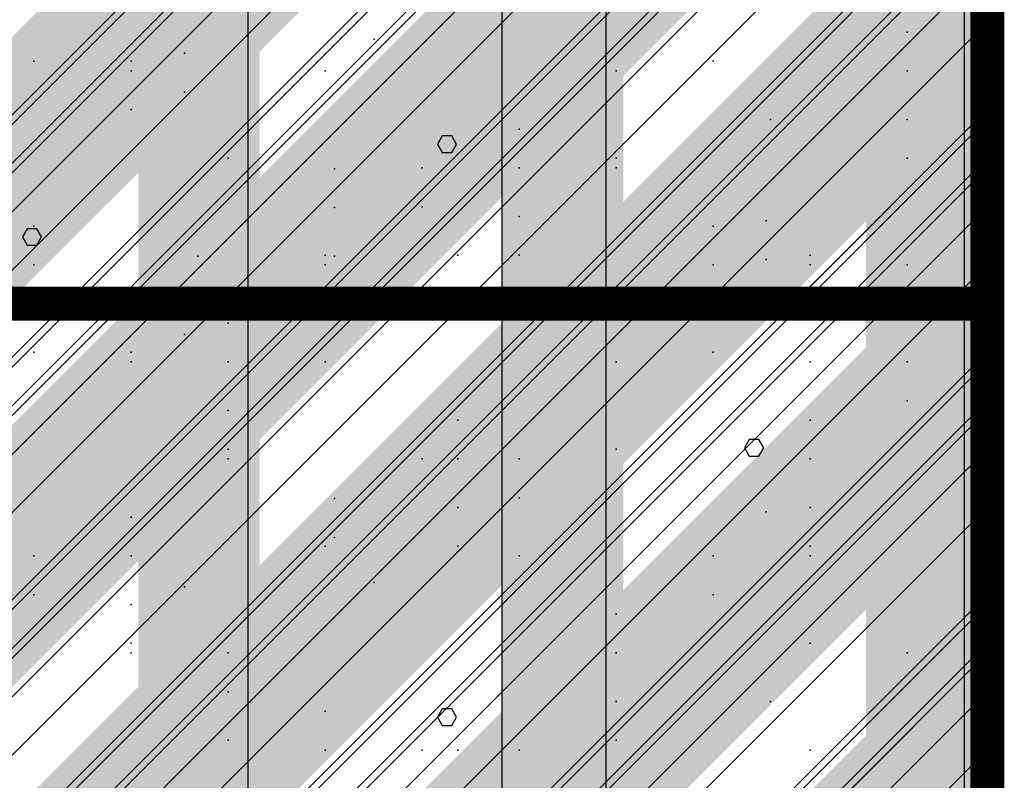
# Model space of a CAD drawing. Extents: x -2 to 113, y -136 to 16.
# Tile 233 of 256: x 51.26 to 54.25, y -55.58 to -53.28. Entities that reach past the tile are written whole.
import ezdxf

# ---------------------------------------------------------------- set-up
doc = ezdxf.new("R2010")
doc.units = 0
doc.header["$MEASUREMENT"] = 0
doc.linetypes.add('SOLID', pattern=[0])
doc.layers.get('0').update_dxf_attribs({"linetype": 'SOLID'})
for name, color, linetype in [('1', 7, 'SOLID'), ('10', 7, 'SOLID'), ('11', 7, 'SOLID'), ('12', 7, 'SOLID'), ('13', 7, 'SOLID'), ('14', 7, 'SOLID'), ('15', 7, 'SOLID'), ('16', 7, 'SOLID'), ('17', 7, 'SOLID'), ('18', 7, 'SOLID'), ('19', 7, 'SOLID'), ('2', 7, 'SOLID'), ('20', 7, 'SOLID'), ('21', 7, 'SOLID'), ('22', 7, 'SOLID'), ('23', 7, 'SOLID'), ('24', 7, 'SOLID'), ('25', 7, 'SOLID'), ('26', 7, 'SOLID'), ('27', 7, 'SOLID'), ('28', 7, 'SOLID'), ('29', 7, 'SOLID'), ('3', 7, 'SOLID'), ('30', 7, 'SOLID'), ('31', 7, 'SOLID'), ('32', 7, 'SOLID'), ('33', 7, 'SOLID'), ('34', 7, 'SOLID'), ('35', 7, 'SOLID'), ('36', 7, 'SOLID'), ('37', 7, 'SOLID'), ('38', 7, 'SOLID'), ('39', 7, 'SOLID'), ('4', 7, 'SOLID'), ('40', 7, 'SOLID'), ('41', 7, 'SOLID'), ('42', 7, 'SOLID'), ('43', 7, 'SOLID'), ('44', 7, 'SOLID'), ('45', 7, 'SOLID'), ('46', 7, 'SOLID'), ('47', 7, 'SOLID'), ('48', 7, 'SOLID'), ('49', 7, 'SOLID'), ('5', 7, 'SOLID'), ('50', 7, 'SOLID'), ('51', 7, 'SOLID'), ('52', 7, 'SOLID'), ('53', 7, 'SOLID'), ('54', 7, 'SOLID'), ('55', 7, 'SOLID'), ('56', 7, 'SOLID'), ('57', 7, 'SOLID'), ('58', 7, 'SOLID'), ('59', 7, 'SOLID'), ('6', 7, 'SOLID'), ('60', 7, 'SOLID'), ('61', 7, 'SOLID'), ('62', 7, 'SOLID'), ('63', 7, 'SOLID'), ('64', 7, 'SOLID'), ('65', 7, 'SOLID'), ('66', 7, 'SOLID'), ('67', 7, 'SOLID'), ('68', 7, 'SOLID'), ('7', 7, 'SOLID'), ('8', 7, 'SOLID'), ('9', 7, 'SOLID')]:
    doc.layers.add(name, color=color, linetype=linetype)

msp = doc.modelspace()

# ---------------------------------------------------------------- linework, layer by layer
at = {"color": 7, "linetype": 'SOLID', "const_width": 0.1029}
msp.add_lwpolyline([(54.1942, -13.1385), (54.1942, -125.6385)], dxfattribs=at)
at = {"color": 7}
for points in [[(51.6207, -75.6385), (51.9884, -75.6385), (51.6207, -40.6385), (51.9884, -40.6385)], [(52.7237, -75.6385), (53.0913, -75.6385), (52.7237, -40.6385), (53.0913, -40.6385)], [(53.8266, -75.6385), (54.1942, -75.6385), (53.8266, -40.6385), (54.1942, -40.6385)]]:
    msp.add_solid(points, dxfattribs=at)
at = {"layer": '1', "color": 7, "linetype": 'SOLID', "const_width": 0.1029}
msp.add_lwpolyline([(54.1942, -13.1385), (54.1942, -125.6385)], dxfattribs=at)
at = {"layer": '1', "color": 7}
for points in [[(51.6207, -70.6385), (51.9884, -70.6385), (51.6207, -50.6385), (51.9884, -50.6385)], [(52.7237, -70.6385), (53.0913, -70.6385), (52.7237, -50.6385), (53.0913, -50.6385)], [(53.8266, -70.6385), (54.1942, -70.6385), (53.8266, -50.6385), (54.1942, -50.6385)]]:
    msp.add_solid(points, dxfattribs=at)
at = {"layer": '10', "color": 7, "linetype": 'SOLID', "const_width": 0.1029}
msp.add_lwpolyline([(54.1942, -13.1385), (54.1942, -125.6385)], dxfattribs=at)
at = {"layer": '10', "color": 7, "linetype": 'SOLID'}
for points in [[(49.7825, -55.0503), (54.1942, -50.6385)], [(50.6648, -55.6385), (54.1942, -52.1091)], [(52.1354, -55.6385), (54.1942, -53.5797)], [(53.606, -55.6385), (54.1942, -55.0503)]]:
    msp.add_lwpolyline(points, dxfattribs=at)
at = {"layer": '10', "color": 7}
for p in [(53.9516, -53.4326), (52.7751, -53.7267), (52.2151, -53.8471), (51.3045, -54.0209), (53.3634, -54.0209), (51.8928, -54.315), (52.5891, -54.6091), (53.6575, -54.6091), (51.5987, -54.9032), (53.0692, -55.1973), (52.1869, -55.4915)]:
    msp.add_point(p, dxfattribs=at)
at = {"layer": '11', "color": 7, "linetype": 'SOLID', "const_width": 0.1029}
msp.add_lwpolyline([(54.1942, -13.1385), (54.1942, -125.6385)], dxfattribs=at)
at = {"layer": '12', "color": 7, "linetype": 'SOLID', "const_width": 0.1029}
for points in [[(54.1942, -13.1385), (54.1942, -125.6385)], [(49.7825, -54.1385), (54.1942, -54.1385)]]:
    msp.add_lwpolyline(points, dxfattribs=at)
at = {"layer": '12', "color": 7, "linetype": 'SOLID'}
for points in [[(50.6648, -54.1385), (54.1942, -50.6091)], [(52.1354, -54.1385), (54.1942, -52.0797)], [(53.606, -54.1385), (54.1942, -53.5503)]]:
    msp.add_lwpolyline(points, dxfattribs=at)
at = {"layer": '12', "color": 7}
for p in [(51.5987, -53.4032), (53.0692, -53.6973), (52.1869, -53.9915)]:
    msp.add_point(p, dxfattribs=at)
for points in [[(50.9589, -55.0797), (52.1354, -54.3738), (50.9589, -55.0797), (51.9001, -54.1385)], [(52.1354, -54.3738), (52.1354, -54.1385), (52.1354, -54.3738), (51.9001, -54.1385)], [(52.1354, -55.0797), (53.3119, -54.3738), (52.1354, -55.0797), (53.0766, -54.1385)], [(52.1354, -54.1385), (52.3707, -54.1385), (52.1354, -54.1385), (52.1354, -54.3738)], [(53.3119, -54.3738), (53.3119, -54.1385), (53.3119, -54.3738), (53.0766, -54.1385)], [(53.3119, -54.1385), (53.5472, -54.1385), (53.3119, -54.1385), (53.3119, -54.3738)], [(53.3119, -55.0797), (54.1942, -54.6679), (53.3119, -55.0797), (54.1942, -54.1972)], [(50.9589, -55.0797), (51.1942, -55.315), (50.9589, -55.0797), (52.1354, -54.3738)], [(52.1354, -55.0797), (52.3707, -55.315), (52.1354, -55.0797), (53.3119, -54.3738)], [(53.3119, -55.0797), (53.5472, -55.315), (53.3119, -55.0797), (54.1942, -54.6679)], [(52.1354, -55.0797), (52.1354, -55.315), (52.1354, -55.0797), (51.9001, -55.315)], [(52.1354, -55.0797), (52.1354, -55.315), (52.1354, -55.0797), (52.3707, -55.315)], [(53.3119, -55.0797), (53.3119, -55.315), (53.3119, -55.0797), (53.0766, -55.315)], [(53.3119, -55.0797), (53.3119, -55.315), (53.3119, -55.0797), (53.5472, -55.315)], [(50.9589, -56.2562), (52.1354, -55.5503), (50.9589, -56.2562), (51.9001, -55.315)], [(52.1354, -55.5503), (52.1354, -55.315), (52.1354, -55.5503), (51.9001, -55.315)], [(52.1354, -56.2562), (53.3119, -55.5503), (52.1354, -56.2562), (53.0766, -55.315)], [(52.1354, -55.315), (52.3707, -55.315), (52.1354, -55.315), (52.1354, -55.5503)], [(53.3119, -55.5503), (53.3119, -55.315), (53.3119, -55.5503), (53.0766, -55.315)], [(53.3119, -55.315), (53.5472, -55.315), (53.3119, -55.315), (53.3119, -55.5503)], [(53.3119, -56.2562), (54.1942, -55.8444), (53.3119, -56.2562), (54.1942, -55.3738)], [(50.9589, -56.2562), (51.1942, -56.4915), (50.9589, -56.2562), (52.1354, -55.5503)], [(52.1354, -56.2562), (52.3707, -56.4915), (52.1354, -56.2562), (53.3119, -55.5503)]]:
    msp.add_solid(points, dxfattribs=at)
at = {"layer": '13', "color": 7, "linetype": 'SOLID', "const_width": 0.1029}
msp.add_lwpolyline([(54.1942, -13.1385), (54.1942, -125.6385)], dxfattribs=at)
at = {"layer": '14', "color": 7, "linetype": 'SOLID', "const_width": 0.1029}
msp.add_lwpolyline([(54.1942, -13.1385), (54.1942, -125.6385)], dxfattribs=at)
at = {"layer": '14', "color": 7}
for points in [[(50.9589, -53.6091), (52.1354, -52.9032), (50.9589, -53.6091), (51.9001, -52.6679)], [(52.1354, -53.6091), (53.3119, -52.9032), (52.1354, -53.6091), (53.0766, -52.6679)], [(53.3119, -53.6091), (54.1942, -53.1973), (53.3119, -53.6091), (54.1942, -52.7267)], [(50.9589, -53.6091), (51.1942, -53.8444), (50.9589, -53.6091), (52.1354, -52.9032)], [(52.1354, -53.6091), (52.3707, -53.8444), (52.1354, -53.6091), (53.3119, -52.9032)], [(53.3119, -53.6091), (53.5472, -53.8444), (53.3119, -53.6091), (54.1942, -53.1973)], [(52.1354, -53.6091), (52.1354, -53.8444), (52.1354, -53.6091), (51.9001, -53.8444)], [(52.1354, -53.6091), (52.1354, -53.8444), (52.1354, -53.6091), (52.3707, -53.8444)], [(53.3119, -53.6091), (53.3119, -53.8444), (53.3119, -53.6091), (53.0766, -53.8444)], [(53.3119, -53.6091), (53.3119, -53.8444), (53.3119, -53.6091), (53.5472, -53.8444)], [(50.9589, -54.7856), (52.1354, -54.0797), (50.9589, -54.7856), (51.9001, -53.8444)], [(52.1354, -54.0797), (52.1354, -53.8444), (52.1354, -54.0797), (51.9001, -53.8444)], [(52.1354, -54.7856), (53.3119, -54.0797), (52.1354, -54.7856), (53.0766, -53.8444)], [(52.1354, -53.8444), (52.3707, -53.8444), (52.1354, -53.8444), (52.1354, -54.0797)], [(53.3119, -54.0797), (53.3119, -53.8444), (53.3119, -54.0797), (53.0766, -53.8444)], [(53.3119, -53.8444), (53.5472, -53.8444), (53.3119, -53.8444), (53.3119, -54.0797)], [(53.3119, -54.7856), (54.1942, -54.3738), (53.3119, -54.7856), (54.1942, -53.9032)], [(50.9589, -54.7856), (51.1942, -55.0209), (50.9589, -54.7856), (52.1354, -54.0797)], [(52.1354, -54.7856), (52.3707, -55.0209), (52.1354, -54.7856), (53.3119, -54.0797)], [(53.3119, -54.7856), (53.5472, -55.0209), (53.3119, -54.7856), (54.1942, -54.3738)], [(52.1354, -54.7856), (52.1354, -55.0209), (52.1354, -54.7856), (51.9001, -55.0209)], [(52.1354, -54.7856), (52.1354, -55.0209), (52.1354, -54.7856), (52.3707, -55.0209)], [(53.3119, -54.7856), (53.3119, -55.0209), (53.3119, -54.7856), (53.0766, -55.0209)], [(53.3119, -54.7856), (53.3119, -55.0209), (53.3119, -54.7856), (53.5472, -55.0209)], [(50.9589, -55.962), (52.1354, -55.2562), (50.9589, -55.962), (51.9001, -55.0209)], [(52.1354, -55.2562), (52.1354, -55.0209), (52.1354, -55.2562), (51.9001, -55.0209)], [(52.1354, -55.962), (53.3119, -55.2562), (52.1354, -55.962), (53.0766, -55.0209)], [(52.1354, -55.0209), (52.3707, -55.0209), (52.1354, -55.0209), (52.1354, -55.2562)], [(53.3119, -55.2562), (53.3119, -55.0209), (53.3119, -55.2562), (53.0766, -55.0209)], [(53.3119, -55.0209), (53.5472, -55.0209), (53.3119, -55.0209), (53.3119, -55.2562)], [(53.3119, -55.962), (54.1942, -55.5503), (53.3119, -55.962), (54.1942, -55.0797)], [(50.9589, -55.962), (51.1942, -56.1973), (50.9589, -55.962), (52.1354, -55.2562)], [(52.1354, -55.962), (52.3707, -56.1973), (52.1354, -55.962), (53.3119, -55.2562)], [(53.3119, -55.962), (53.5472, -56.1973), (53.3119, -55.962), (54.1942, -55.5503)]]:
    msp.add_solid(points, dxfattribs=at)
at = {"layer": '15', "color": 7, "linetype": 'SOLID', "const_width": 0.1029}
msp.add_lwpolyline([(54.1942, -13.1385), (54.1942, -125.6385)], dxfattribs=at)
at = {"layer": '16', "color": 7, "linetype": 'SOLID', "const_width": 0.1029}
msp.add_lwpolyline([(54.1942, -13.1385), (54.1942, -125.6385)], dxfattribs=at)
at = {"layer": '16', "color": 7, "linetype": 'SOLID'}
for points in [[(49.7825, -56.0503), (54.1942, -51.6385)], [(49.7825, -57.5209), (54.1942, -53.1091)], [(49.7825, -58.9915), (54.1942, -54.5797)]]:
    msp.add_lwpolyline(points, dxfattribs=at)
at = {"layer": '16', "color": 7}
for p in [(52.3354, -53.3364), (51.5987, -53.5503), (52.481, -53.8444), (53.5236, -54.0048), (51.761, -54.2321), (53.9516, -54.4326), (52.7751, -54.7267), (52.2151, -54.8471), (51.3045, -55.0209), (53.3634, -55.0209), (51.8928, -55.315)]:
    msp.add_point(p, dxfattribs=at)
at = {"layer": '17', "color": 7, "linetype": 'SOLID', "const_width": 0.1029}
msp.add_lwpolyline([(54.1942, -13.1385), (54.1942, -125.6385)], dxfattribs=at)
at = {"layer": '18', "color": 7, "linetype": 'SOLID', "const_width": 0.1029}
msp.add_lwpolyline([(54.1942, -13.1385), (54.1942, -125.6385)], dxfattribs=at)
at = {"layer": '18', "color": 7, "linetype": 'SOLID'}
for points in [[(52.7237, -55.6385), (52.7237, -45.6385)], [(49.7825, -55.1973), (54.1942, -50.7856)], [(50.0766, -55.6385), (54.1942, -51.5209)], [(50.8119, -55.6385), (54.1942, -52.2562)], [(51.5472, -55.6385), (54.1942, -52.9915)], [(52.2825, -55.6385), (54.1942, -53.7267)], [(53.0178, -55.6385), (54.1942, -54.462)], [(53.7531, -55.6385), (54.1942, -55.1973)]]:
    msp.add_lwpolyline(points, dxfattribs=at)
at = {"layer": '19', "color": 7, "linetype": 'SOLID', "const_width": 0.1029}
msp.add_lwpolyline([(54.1942, -13.1385), (54.1942, -125.6385)], dxfattribs=at)
at = {"layer": '2', "color": 7, "linetype": 'SOLID', "const_width": 0.1029}
msp.add_lwpolyline([(54.1942, -13.1385), (54.1942, -125.6385)], dxfattribs=at)
at = {"layer": '2', "color": 7, "linetype": 'SOLID'}
msp.add_lwpolyline([(52.7237, -64.1385), (52.7237, -39.1385)], dxfattribs=at)
at = {"layer": '2', "color": 7}
for p in [(51.761, -53.4968), (53.9516, -53.6973), (52.7751, -53.9915), (52.2151, -54.1118), (51.3045, -54.2856), (53.3634, -54.2856), (51.8928, -54.5797), (52.5891, -54.8738), (53.6575, -54.8738), (51.5987, -55.1679), (53.0692, -55.462)]:
    msp.add_point(p, dxfattribs=at)
at = {"layer": '20', "color": 7, "linetype": 'SOLID', "const_width": 0.1029}
msp.add_lwpolyline([(54.1942, -13.1385), (54.1942, -125.6385)], dxfattribs=at)
at = {"layer": '20', "color": 7, "linetype": 'SOLID'}
for points in [[(52.7237, -64.1385), (52.7237, -44.1385)], [(49.7825, -55.1679), (54.1942, -50.7562)], [(49.7825, -55.9032), (54.1942, -51.4915)], [(49.7825, -56.6385), (54.1942, -52.2267)], [(49.7825, -57.3738), (54.1942, -52.962)], [(49.7825, -58.1091), (54.1942, -53.6973)], [(49.7825, -58.8444), (54.1942, -54.4326)], [(49.7825, -59.5797), (54.1942, -55.1679)]]:
    msp.add_lwpolyline(points, dxfattribs=at)
at = {"layer": '21', "color": 7, "linetype": 'SOLID', "const_width": 0.1029}
msp.add_lwpolyline([(54.1942, -13.1385), (54.1942, -125.6385)], dxfattribs=at)
at = {"layer": '22', "color": 7, "linetype": 'SOLID', "const_width": 0.1029}
msp.add_lwpolyline([(54.1942, -13.1385), (54.1942, -125.6385)], dxfattribs=at)
at = {"layer": '22', "color": 7, "linetype": 'SOLID'}
for points in [[(51.9536, -125.6385), (51.9536, -45.6385)], [(53.0392, -125.6385), (53.0392, -45.6385)], [(54.1248, -125.6385), (54.1248, -45.6385)], [(52.5853, -53.6555), (52.5708, -53.6301), (52.5419, -53.6301), (52.5274, -53.6555), (52.5419, -53.6804), (52.5708, -53.6804), (52.5853, -53.6555)], [(51.3272, -53.9363), (51.3127, -53.9114), (51.2838, -53.9114), (51.2693, -53.9363), (51.2838, -53.9612), (51.3127, -53.9612), (51.3272, -53.9363)], [(53.5163, -54.5755), (53.5018, -54.5506), (53.4728, -54.5506), (53.4584, -54.5755), (53.4728, -54.601), (53.5018, -54.601), (53.5163, -54.5755)], [(52.5853, -55.3924), (52.5708, -55.367), (52.5419, -55.367), (52.5274, -55.3924), (52.5419, -55.4173), (52.5708, -55.4173), (52.5853, -55.3924)]]:
    msp.add_lwpolyline(points, dxfattribs=at)
at = {"layer": '23', "color": 7, "linetype": 'SOLID', "const_width": 0.1029}
msp.add_lwpolyline([(54.1942, -13.1385), (54.1942, -125.6385)], dxfattribs=at)
at = {"layer": '24', "color": 7, "linetype": 'SOLID', "const_width": 0.1029}
msp.add_lwpolyline([(54.1942, -13.1385), (54.1942, -125.6385)], dxfattribs=at)
at = {"layer": '24', "color": 7}
for points in [[(51.6207, -60.6385), (51.9884, -60.6385), (51.6207, -30.6385), (51.9884, -30.6385)], [(52.7237, -60.6385), (53.0913, -60.6385), (52.7237, -30.6385), (53.0913, -30.6385)], [(53.8266, -60.6385), (54.1942, -60.6385), (53.8266, -30.6385), (54.1942, -30.6385)]]:
    msp.add_solid(points, dxfattribs=at)
at = {"layer": '25', "color": 7, "linetype": 'SOLID', "const_width": 0.1029}
msp.add_lwpolyline([(54.1942, -13.1385), (54.1942, -125.6385)], dxfattribs=at)
at = {"layer": '26', "color": 7, "linetype": 'SOLID', "const_width": 0.1029}
msp.add_lwpolyline([(54.1942, -13.1385), (54.1942, -125.6385)], dxfattribs=at)
at = {"layer": '26', "color": 7}
for points in [[(51.6207, -60.6385), (51.9884, -60.6385), (51.6207, -33.1385), (51.9884, -33.1385)], [(52.7237, -60.6385), (53.0913, -60.6385), (52.7237, -33.1385), (53.0913, -33.1385)], [(53.8266, -60.6385), (54.1942, -60.6385), (53.8266, -33.1385), (54.1942, -33.1385)]]:
    msp.add_solid(points, dxfattribs=at)
at = {"layer": '27', "color": 7, "linetype": 'SOLID', "const_width": 0.1029}
msp.add_lwpolyline([(54.1942, -13.1385), (54.1942, -125.6385)], dxfattribs=at)
at = {"layer": '27', "color": 7, "linetype": 'SOLID'}
msp.add_lwpolyline([(52.7237, -55.6385), (52.7237, -33.1385)], dxfattribs=at)
at = {"layer": '27', "color": 7}
for p in [(51.761, -53.3792), (53.9516, -53.5797), (52.7751, -53.8738), (52.2151, -53.9941), (51.3045, -54.1679), (53.3634, -54.1679), (51.8928, -54.462), (52.5891, -54.7562), (53.6575, -54.7562), (51.5987, -55.0503), (53.0692, -55.3444)]:
    msp.add_point(p, dxfattribs=at)
at = {"layer": '28', "color": 7, "linetype": 'SOLID', "const_width": 0.1029}
msp.add_lwpolyline([(54.1942, -13.1385), (54.1942, -125.6385)], dxfattribs=at)
at = {"layer": '29', "color": 7, "linetype": 'SOLID', "const_width": 0.1029}
msp.add_lwpolyline([(54.1942, -13.1385), (54.1942, -125.6385)], dxfattribs=at)
at = {"layer": '29', "color": 7, "linetype": 'SOLID'}
for points in [[(52.7237, -60.1385), (52.7237, -35.6385)], [(49.7825, -55.4915), (54.1942, -51.0797)], [(49.7825, -56.2267), (54.1942, -51.815)], [(49.7825, -56.962), (54.1942, -52.5503)], [(49.7825, -57.6973), (54.1942, -53.2856)], [(49.7825, -58.4326), (54.1942, -54.0209)], [(49.7825, -59.1679), (54.1942, -54.7562)], [(49.7825, -59.9032), (54.1942, -55.4915)]]:
    msp.add_lwpolyline(points, dxfattribs=at)
at = {"layer": '3', "color": 7, "linetype": 'SOLID', "const_width": 0.1029}
msp.add_lwpolyline([(54.1942, -13.1385), (54.1942, -125.6385)], dxfattribs=at)
at = {"layer": '30', "color": 7, "linetype": 'SOLID', "const_width": 0.1029}
msp.add_lwpolyline([(54.1942, -13.1385), (54.1942, -125.6385)], dxfattribs=at)
at = {"layer": '30', "color": 7, "linetype": 'SOLID'}
for points in [[(50.3707, -55.6385), (54.1942, -51.815)], [(51.8413, -55.6385), (54.1942, -53.2856)], [(53.3119, -55.6385), (54.1942, -54.7562)]]:
    msp.add_lwpolyline(points, dxfattribs=at)
at = {"layer": '30', "color": 7}
for p in [(51.5987, -53.4326), (53.537, -53.5797), (52.481, -53.7267), (51.8011, -53.9941), (53.9516, -54.0209), (52.1869, -54.315), (53.0692, -54.315), (53.6575, -54.9032), (52.3354, -54.9834), (51.5987, -55.1973), (52.481, -55.4915)]:
    msp.add_point(p, dxfattribs=at)
at = {"layer": '31', "color": 7, "linetype": 'SOLID', "const_width": 0.1029}
msp.add_lwpolyline([(54.1942, -13.1385), (54.1942, -125.6385)], dxfattribs=at)
at = {"layer": '31', "color": 7, "linetype": 'SOLID'}
for points in [[(49.7825, -55.0503), (54.1942, -50.6385)], [(49.7825, -56.5209), (54.1942, -52.1091)], [(49.7825, -57.9915), (54.1942, -53.5797)], [(49.7825, -59.462), (54.1942, -55.0503)]]:
    msp.add_lwpolyline(points, dxfattribs=at)
at = {"layer": '31', "color": 7}
for p in [(51.5987, -53.4326), (53.0692, -53.7267), (52.1869, -54.0209), (53.6575, -54.315), (51.8928, -54.6091), (52.7751, -54.9032), (51.5987, -55.1973), (53.537, -55.3444), (52.481, -55.4915)]:
    msp.add_point(p, dxfattribs=at)
at = {"layer": '32', "color": 7, "linetype": 'SOLID', "const_width": 0.1029}
msp.add_lwpolyline([(54.1942, -13.1385), (54.1942, -125.6385)], dxfattribs=at)
at = {"layer": '32', "color": 7, "linetype": 'SOLID'}
for points in [[(49.7825, -55.0503), (54.1942, -50.6385)], [(49.7825, -56.5209), (54.1942, -52.1091)], [(49.7825, -57.9915), (54.1942, -53.5797)], [(49.7825, -59.462), (54.1942, -55.0503)]]:
    msp.add_lwpolyline(points, dxfattribs=at)
at = {"layer": '32', "color": 7}
for p in [(51.5987, -53.4326), (53.0692, -53.7267), (52.1869, -54.0209), (53.6575, -54.315), (51.8928, -54.6091), (52.7751, -54.9032), (51.5987, -55.1973), (53.537, -55.3444), (52.481, -55.4915)]:
    msp.add_point(p, dxfattribs=at)
at = {"layer": '33', "color": 7, "linetype": 'SOLID', "const_width": 0.1029}
msp.add_lwpolyline([(54.1942, -13.1385), (54.1942, -125.6385)], dxfattribs=at)
at = {"layer": '33', "color": 7, "linetype": 'SOLID'}
for points in [[(49.7825, -55.0503), (54.1942, -50.6385)], [(49.7825, -56.5209), (54.1942, -52.1091)], [(49.7825, -57.9915), (54.1942, -53.5797)], [(49.7825, -59.462), (54.1942, -55.0503)]]:
    msp.add_lwpolyline(points, dxfattribs=at)
at = {"layer": '33', "color": 7}
for p in [(51.5987, -53.4326), (53.0692, -53.7267), (52.1869, -54.0209), (53.6575, -54.315), (51.8928, -54.6091), (52.7751, -54.9032), (51.5987, -55.1973), (53.537, -55.3444), (52.481, -55.4915)]:
    msp.add_point(p, dxfattribs=at)
at = {"layer": '34', "color": 7, "linetype": 'SOLID', "const_width": 0.1029}
msp.add_lwpolyline([(54.1942, -13.1385), (54.1942, -125.6385)], dxfattribs=at)
at = {"layer": '34', "color": 7, "linetype": 'SOLID'}
for points in [[(49.7825, -55.0503), (54.1942, -50.6385)], [(49.7825, -56.5209), (54.1942, -52.1091)], [(49.7825, -57.9915), (54.1942, -53.5797)], [(49.7825, -59.462), (54.1942, -55.0503)]]:
    msp.add_lwpolyline(points, dxfattribs=at)
at = {"layer": '34', "color": 7}
for p in [(51.5987, -53.4326), (53.0692, -53.7267), (52.1869, -54.0209), (53.6575, -54.315), (51.8928, -54.6091), (52.7751, -54.9032), (51.5987, -55.1973), (53.537, -55.3444), (52.481, -55.4915)]:
    msp.add_point(p, dxfattribs=at)
at = {"layer": '35', "color": 7, "linetype": 'SOLID', "const_width": 0.1029}
msp.add_lwpolyline([(54.1942, -13.1385), (54.1942, -125.6385)], dxfattribs=at)
at = {"layer": '35', "color": 7, "linetype": 'SOLID'}
for points in [[(49.7825, -55.0503), (54.1942, -50.6385)], [(49.7825, -56.5209), (54.1942, -52.1091)], [(49.7825, -57.9915), (54.1942, -53.5797)], [(49.7825, -59.462), (54.1942, -55.0503)]]:
    msp.add_lwpolyline(points, dxfattribs=at)
at = {"layer": '35', "color": 7}
for p in [(51.5987, -53.4326), (53.0692, -53.7267), (52.1869, -54.0209), (53.6575, -54.315), (51.8928, -54.6091), (52.7751, -54.9032), (51.5987, -55.1973), (53.537, -55.3444), (52.481, -55.4915)]:
    msp.add_point(p, dxfattribs=at)
at = {"layer": '36', "color": 7, "linetype": 'SOLID', "const_width": 0.1029}
msp.add_lwpolyline([(54.1942, -13.1385), (54.1942, -125.6385)], dxfattribs=at)
at = {"layer": '36', "color": 7, "linetype": 'SOLID'}
for points in [[(49.7825, -55.0503), (54.1942, -50.6385)], [(49.7825, -56.5209), (54.1942, -52.1091)], [(49.7825, -57.9915), (54.1942, -53.5797)], [(49.7825, -59.462), (54.1942, -55.0503)]]:
    msp.add_lwpolyline(points, dxfattribs=at)
at = {"layer": '36', "color": 7}
for p in [(51.5987, -53.4326), (53.0692, -53.7267), (52.1869, -54.0209), (53.6575, -54.315), (51.8928, -54.6091), (52.7751, -54.9032), (51.5987, -55.1973), (53.537, -55.3444), (52.481, -55.4915)]:
    msp.add_point(p, dxfattribs=at)
at = {"layer": '37', "color": 7, "linetype": 'SOLID', "const_width": 0.1029}
msp.add_lwpolyline([(54.1942, -13.1385), (54.1942, -125.6385)], dxfattribs=at)
at = {"layer": '37', "color": 7, "linetype": 'SOLID'}
for points in [[(49.7825, -55.0503), (54.1942, -50.6385)], [(49.7825, -56.5209), (54.1942, -52.1091)], [(49.7825, -57.9915), (54.1942, -53.5797)], [(49.7825, -59.462), (54.1942, -55.0503)]]:
    msp.add_lwpolyline(points, dxfattribs=at)
at = {"layer": '37', "color": 7}
for p in [(51.5987, -53.4326), (53.0692, -53.7267), (52.1869, -54.0209), (53.6575, -54.315), (51.8928, -54.6091), (52.7751, -54.9032), (51.5987, -55.1973), (53.537, -55.3444), (52.481, -55.4915)]:
    msp.add_point(p, dxfattribs=at)
at = {"layer": '38', "color": 7, "linetype": 'SOLID', "const_width": 0.1029}
msp.add_lwpolyline([(54.1942, -13.1385), (54.1942, -125.6385)], dxfattribs=at)
at = {"layer": '39', "color": 7, "linetype": 'SOLID', "const_width": 0.1029}
msp.add_lwpolyline([(54.1942, -13.1385), (54.1942, -125.6385)], dxfattribs=at)
at = {"layer": '39', "color": 7, "linetype": 'SOLID'}
msp.add_lwpolyline([(52.7237, -125.6385), (52.7237, -50.6385)], dxfattribs=at)
at = {"layer": '39', "color": 7}
for p in [(53.9516, -53.4326), (52.7751, -53.7267), (52.2151, -53.8471), (51.3045, -54.0209), (53.3634, -54.0209), (51.8928, -54.315), (52.5891, -54.6091), (53.6575, -54.6091), (51.5987, -54.9032), (53.0692, -55.1973), (52.1869, -55.4915)]:
    msp.add_point(p, dxfattribs=at)
at = {"layer": '4', "color": 7, "linetype": 'SOLID', "const_width": 0.1029}
msp.add_lwpolyline([(54.1942, -13.1385), (54.1942, -125.6385)], dxfattribs=at)
at = {"layer": '4', "color": 7, "linetype": 'SOLID'}
for points in [[(52.7237, -65.6385), (52.7237, -39.1385)], [(49.7825, -55.315), (54.1942, -50.9032)], [(49.7825, -56.0503), (54.1942, -51.6385)], [(49.7825, -56.7856), (54.1942, -52.3738)], [(49.7825, -57.5209), (54.1942, -53.1091)], [(49.7825, -58.2562), (54.1942, -53.8444)], [(49.7825, -58.9915), (54.1942, -54.5797)], [(49.7825, -59.7267), (54.1942, -55.315)]]:
    msp.add_lwpolyline(points, dxfattribs=at)
at = {"layer": '40', "color": 7, "linetype": 'SOLID', "const_width": 0.1029}
msp.add_lwpolyline([(54.1942, -13.1385), (54.1942, -125.6385)], dxfattribs=at)
at = {"layer": '41', "color": 7, "linetype": 'SOLID', "const_width": 0.1029}
msp.add_lwpolyline([(54.1942, -13.1385), (54.1942, -125.6385)], dxfattribs=at)
at = {"layer": '41', "color": 7, "linetype": 'SOLID'}
msp.add_lwpolyline([(52.7237, -125.6385), (52.7237, -45.6385)], dxfattribs=at)
at = {"layer": '41', "color": 7}
for p in [(51.5987, -53.4326), (52.481, -53.7267), (53.5236, -53.8872), (51.761, -54.1144), (53.9516, -54.315), (52.7751, -54.6091), (52.2151, -54.7294), (51.3045, -54.9032), (53.3634, -54.9032), (51.8928, -55.1973), (52.5891, -55.4915), (53.6575, -55.4915)]:
    msp.add_point(p, dxfattribs=at)
at = {"layer": '42', "color": 7, "linetype": 'SOLID', "const_width": 0.1029}
msp.add_lwpolyline([(54.1942, -13.1385), (54.1942, -125.6385)], dxfattribs=at)
at = {"layer": '43', "color": 7, "linetype": 'SOLID', "const_width": 0.1029}
msp.add_lwpolyline([(54.1942, -13.1385), (54.1942, -125.6385)], dxfattribs=at)
at = {"layer": '43', "color": 7}
for points in [[(50.9589, -53.9326), (52.1354, -53.2267), (50.9589, -53.9326), (51.9001, -52.9915)], [(52.1354, -53.9326), (53.3119, -53.2267), (52.1354, -53.9326), (53.0766, -52.9915)], [(53.3119, -53.9326), (54.1942, -53.5209), (53.3119, -53.9326), (54.1942, -53.0503)], [(50.9589, -53.9326), (51.1942, -54.1679), (50.9589, -53.9326), (52.1354, -53.2267)], [(52.1354, -53.9326), (52.3707, -54.1679), (52.1354, -53.9326), (53.3119, -53.2267)], [(53.3119, -53.9326), (53.5472, -54.1679), (53.3119, -53.9326), (54.1942, -53.5209)], [(52.1354, -53.9326), (52.1354, -54.1679), (52.1354, -53.9326), (51.9001, -54.1679)], [(52.1354, -53.9326), (52.1354, -54.1679), (52.1354, -53.9326), (52.3707, -54.1679)], [(53.3119, -53.9326), (53.3119, -54.1679), (53.3119, -53.9326), (53.0766, -54.1679)], [(53.3119, -53.9326), (53.3119, -54.1679), (53.3119, -53.9326), (53.5472, -54.1679)], [(50.9589, -55.1091), (52.1354, -54.4032), (50.9589, -55.1091), (51.9001, -54.1679)], [(52.1354, -54.4032), (52.1354, -54.1679), (52.1354, -54.4032), (51.9001, -54.1679)], [(52.1354, -55.1091), (53.3119, -54.4032), (52.1354, -55.1091), (53.0766, -54.1679)], [(52.1354, -54.1679), (52.3707, -54.1679), (52.1354, -54.1679), (52.1354, -54.4032)], [(53.3119, -54.4032), (53.3119, -54.1679), (53.3119, -54.4032), (53.0766, -54.1679)], [(53.3119, -54.1679), (53.5472, -54.1679), (53.3119, -54.1679), (53.3119, -54.4032)], [(53.3119, -55.1091), (54.1942, -54.6973), (53.3119, -55.1091), (54.1942, -54.2267)], [(50.9589, -55.1091), (51.1942, -55.3444), (50.9589, -55.1091), (52.1354, -54.4032)], [(52.1354, -55.1091), (52.3707, -55.3444), (52.1354, -55.1091), (53.3119, -54.4032)], [(53.3119, -55.1091), (53.5472, -55.3444), (53.3119, -55.1091), (54.1942, -54.6973)], [(52.1354, -55.1091), (52.1354, -55.3444), (52.1354, -55.1091), (51.9001, -55.3444)], [(52.1354, -55.1091), (52.1354, -55.3444), (52.1354, -55.1091), (52.3707, -55.3444)], [(53.3119, -55.1091), (53.3119, -55.3444), (53.3119, -55.1091), (53.0766, -55.3444)], [(53.3119, -55.1091), (53.3119, -55.3444), (53.3119, -55.1091), (53.5472, -55.3444)], [(51.9001, -55.3444), (51.606, -55.6385), (51.9001, -55.3444), (52.0766, -55.6385)], [(51.9001, -55.3444), (52.0766, -55.6385), (51.9001, -55.3444), (52.1354, -55.3444)], [(52.0766, -55.6385), (52.1354, -55.5797), (52.0766, -55.6385), (52.1354, -55.3444)], [(52.1354, -55.3444), (52.3707, -55.3444), (52.1354, -55.3444), (52.1354, -55.5797)], [(53.0766, -55.3444), (52.7825, -55.6385), (53.0766, -55.3444), (53.2531, -55.6385)], [(53.0766, -55.3444), (53.2531, -55.6385), (53.0766, -55.3444), (53.3119, -55.3444)], [(53.2531, -55.6385), (53.3119, -55.5797), (53.2531, -55.6385), (53.3119, -55.3444)], [(53.3119, -55.3444), (53.5472, -55.3444), (53.3119, -55.3444), (53.3119, -55.5797)], [(53.9589, -55.6385), (54.1942, -55.6385), (53.9589, -55.6385), (54.1942, -55.4032)]]:
    msp.add_solid(points, dxfattribs=at)
at = {"layer": '44', "color": 7, "linetype": 'SOLID', "const_width": 0.1029}
msp.add_lwpolyline([(54.1942, -13.1385), (54.1942, -125.6385)], dxfattribs=at)
at = {"layer": '45', "color": 7, "linetype": 'SOLID', "const_width": 0.1029}
msp.add_lwpolyline([(54.1942, -13.1385), (54.1942, -125.6385)], dxfattribs=at)
at = {"layer": '45', "color": 7, "linetype": 'SOLID'}
for points in [[(49.7825, -55.0503), (54.1942, -50.6385)], [(49.7825, -56.5209), (54.1942, -52.1091)], [(49.7825, -57.9915), (54.1942, -53.5797)], [(49.7825, -59.462), (54.1942, -55.0503)]]:
    msp.add_lwpolyline(points, dxfattribs=at)
at = {"layer": '45', "color": 7}
for p in [(53.9516, -53.4326), (52.7751, -53.7267), (52.2151, -53.8471), (51.3045, -54.0209), (53.3634, -54.0209), (51.8928, -54.315), (52.5891, -54.6091), (53.6575, -54.6091), (51.5987, -54.9032), (53.0692, -55.1973), (52.1869, -55.4915)]:
    msp.add_point(p, dxfattribs=at)
at = {"layer": '46', "color": 7, "linetype": 'SOLID', "const_width": 0.1029}
msp.add_lwpolyline([(54.1942, -13.1385), (54.1942, -125.6385)], dxfattribs=at)
at = {"layer": '46', "color": 7, "linetype": 'SOLID'}
for points in [[(49.7825, -55.0503), (54.1942, -50.6385)], [(49.7825, -56.5209), (54.1942, -52.1091)], [(49.7825, -57.9915), (54.1942, -53.5797)], [(49.7825, -59.462), (54.1942, -55.0503)]]:
    msp.add_lwpolyline(points, dxfattribs=at)
at = {"layer": '46', "color": 7}
for p in [(53.9516, -53.4326), (52.7751, -53.7267), (52.2151, -53.8471), (51.3045, -54.0209), (53.3634, -54.0209), (51.8928, -54.315), (52.5891, -54.6091), (53.6575, -54.6091), (51.5987, -54.9032), (53.0692, -55.1973), (52.1869, -55.4915)]:
    msp.add_point(p, dxfattribs=at)
at = {"layer": '47', "color": 7, "linetype": 'SOLID', "const_width": 0.1029}
msp.add_lwpolyline([(54.1942, -13.1385), (54.1942, -125.6385)], dxfattribs=at)
at = {"layer": '47', "color": 7, "linetype": 'SOLID'}
for points in [[(50.0766, -55.6385), (54.1942, -51.5209)], [(51.5472, -55.6385), (54.1942, -52.9915)], [(53.0178, -55.6385), (54.1942, -54.462)]]:
    msp.add_lwpolyline(points, dxfattribs=at)
at = {"layer": '47', "color": 7}
for p in [(51.5987, -53.4326), (52.481, -53.7267), (53.5236, -53.8872), (51.761, -54.1144), (53.9516, -54.315), (52.7751, -54.6091), (52.2151, -54.7294), (51.3045, -54.9032), (53.3634, -54.9032), (51.8928, -55.1973), (52.5891, -55.4915), (53.6575, -55.4915)]:
    msp.add_point(p, dxfattribs=at)
at = {"layer": '48', "color": 7, "linetype": 'SOLID', "const_width": 0.1029}
msp.add_lwpolyline([(54.1942, -13.1385), (54.1942, -125.6385)], dxfattribs=at)
at = {"layer": '48', "color": 7, "linetype": 'SOLID'}
msp.add_lwpolyline([(52.7237, -55.6385), (52.7237, -40.6385)], dxfattribs=at)
at = {"layer": '48', "color": 7}
for p in [(52.1869, -53.4326), (53.0692, -53.4326), (53.6575, -54.0209), (52.3354, -54.1011), (51.5987, -54.315), (52.481, -54.6091), (53.5236, -54.7695), (51.761, -54.9968), (53.9516, -55.1973), (52.7751, -55.4915)]:
    msp.add_point(p, dxfattribs=at)
at = {"layer": '49', "color": 7, "linetype": 'SOLID', "const_width": 0.1029}
msp.add_lwpolyline([(54.1942, -13.1385), (54.1942, -125.6385)], dxfattribs=at)
at = {"layer": '49', "color": 7, "linetype": 'SOLID'}
for points in [[(52.7237, -72.1385), (52.7237, -45.6385)], [(49.7825, -55.1973), (54.1942, -50.7856)], [(49.7825, -55.9326), (54.1942, -51.5209)], [(49.7825, -56.6679), (54.1942, -52.2562)], [(49.7825, -57.4032), (54.1942, -52.9915)], [(49.7825, -58.1385), (54.1942, -53.7267)], [(49.7825, -58.8738), (54.1942, -54.462)], [(49.7825, -59.6091), (54.1942, -55.1973)]]:
    msp.add_lwpolyline(points, dxfattribs=at)
at = {"layer": '5', "color": 7, "linetype": 'SOLID', "const_width": 0.1029}
msp.add_lwpolyline([(54.1942, -13.1385), (54.1942, -125.6385)], dxfattribs=at)
at = {"layer": '50', "color": 7, "linetype": 'SOLID', "const_width": 0.1029}
msp.add_lwpolyline([(54.1942, -13.1385), (54.1942, -125.6385)], dxfattribs=at)
at = {"layer": '50', "color": 7, "linetype": 'SOLID'}
msp.add_lwpolyline([(52.7237, -69.1385), (52.7237, -44.1385)], dxfattribs=at)
at = {"layer": '50', "color": 7}
for p in [(51.3045, -53.4032), (53.3634, -53.4032), (51.8928, -53.6973), (52.5891, -53.9915), (53.6575, -53.9915), (51.5987, -54.2856), (53.0692, -54.5797), (52.1869, -54.8738), (53.6575, -55.1679), (51.8928, -55.462)]:
    msp.add_point(p, dxfattribs=at)
at = {"layer": '51', "color": 7, "linetype": 'SOLID', "const_width": 0.1029}
msp.add_lwpolyline([(54.1942, -13.1385), (54.1942, -125.6385)], dxfattribs=at)
at = {"layer": '52', "color": 7, "linetype": 'SOLID', "const_width": 0.1029}
msp.add_lwpolyline([(54.1942, -13.1385), (54.1942, -125.6385)], dxfattribs=at)
at = {"layer": '52', "color": 7, "linetype": 'SOLID'}
for points in [[(49.7825, -55.0503), (54.1942, -50.6385)], [(49.7825, -56.5209), (54.1942, -52.1091)], [(49.7825, -57.9915), (54.1942, -53.5797)], [(49.7825, -59.462), (54.1942, -55.0503)]]:
    msp.add_lwpolyline(points, dxfattribs=at)
at = {"layer": '52', "color": 7}
for p in [(53.9516, -53.4326), (52.7751, -53.7267), (52.2151, -53.8471), (51.3045, -54.0209), (53.3634, -54.0209), (51.8928, -54.315), (52.5891, -54.6091), (53.6575, -54.6091), (51.5987, -54.9032), (53.0692, -55.1973), (52.1869, -55.4915)]:
    msp.add_point(p, dxfattribs=at)
at = {"layer": '53', "color": 7, "linetype": 'SOLID', "const_width": 0.1029}
msp.add_lwpolyline([(54.1942, -13.1385), (54.1942, -125.6385)], dxfattribs=at)
at = {"layer": '54', "color": 7, "linetype": 'SOLID', "const_width": 0.1029}
msp.add_lwpolyline([(54.1942, -13.1385), (54.1942, -125.6385)], dxfattribs=at)
at = {"layer": '54', "color": 7, "linetype": 'SOLID'}
for points in [[(52.7237, -74.6385), (52.7237, -33.1385)], [(49.7825, -55.1973), (54.1942, -50.7856)], [(49.7825, -55.9326), (54.1942, -51.5209)], [(49.7825, -56.6679), (54.1942, -52.2562)], [(49.7825, -57.4032), (54.1942, -52.9915)], [(49.7825, -58.1385), (54.1942, -53.7267)], [(49.7825, -58.8738), (54.1942, -54.462)], [(49.7825, -59.6091), (54.1942, -55.1973)]]:
    msp.add_lwpolyline(points, dxfattribs=at)
at = {"layer": '55', "color": 7, "linetype": 'SOLID', "const_width": 0.1029}
msp.add_lwpolyline([(54.1942, -13.1385), (54.1942, -125.6385)], dxfattribs=at)
at = {"layer": '56', "color": 7, "linetype": 'SOLID', "const_width": 0.1029}
msp.add_lwpolyline([(54.1942, -13.1385), (54.1942, -125.6385)], dxfattribs=at)
at = {"layer": '56', "color": 7, "linetype": 'SOLID'}
msp.add_lwpolyline([(52.7237, -70.6385), (52.7237, -40.6385)], dxfattribs=at)
at = {"layer": '56', "color": 7}
for p in [(52.1869, -53.4326), (53.0692, -53.4326), (53.6575, -54.0209), (52.3354, -54.1011), (51.5987, -54.315), (52.481, -54.6091), (53.5236, -54.7695), (51.761, -54.9968), (53.9516, -55.1973), (52.7751, -55.4915)]:
    msp.add_point(p, dxfattribs=at)
at = {"layer": '57', "color": 7, "linetype": 'SOLID', "const_width": 0.1029}
msp.add_lwpolyline([(54.1942, -13.1385), (54.1942, -125.6385)], dxfattribs=at)
at = {"layer": '57', "color": 7}
for points in [[(51.6207, -65.6385), (51.9884, -65.6385), (51.6207, -40.6385), (51.9884, -40.6385)], [(52.7237, -65.6385), (53.0913, -65.6385), (52.7237, -40.6385), (53.0913, -40.6385)], [(53.8266, -65.6385), (54.1942, -65.6385), (53.8266, -40.6385), (54.1942, -40.6385)]]:
    msp.add_solid(points, dxfattribs=at)
at = {"layer": '58', "color": 7, "linetype": 'SOLID', "const_width": 0.1029}
msp.add_lwpolyline([(54.1942, -13.1385), (54.1942, -125.6385)], dxfattribs=at)
at = {"layer": '59', "color": 7, "linetype": 'SOLID', "const_width": 0.1029}
msp.add_lwpolyline([(54.1942, -13.1385), (54.1942, -125.6385)], dxfattribs=at)
at = {"layer": '59', "color": 7}
for points in [[(50.9589, -53.6385), (52.1354, -52.9326), (50.9589, -53.6385), (51.9001, -52.6973)], [(52.1354, -53.6385), (53.3119, -52.9326), (52.1354, -53.6385), (53.0766, -52.6973)], [(53.3119, -53.6385), (54.1942, -53.2267), (53.3119, -53.6385), (54.1942, -52.7562)], [(50.9589, -53.6385), (51.1942, -53.8738), (50.9589, -53.6385), (52.1354, -52.9326)], [(52.1354, -53.6385), (52.3707, -53.8738), (52.1354, -53.6385), (53.3119, -52.9326)], [(53.3119, -53.6385), (53.5472, -53.8738), (53.3119, -53.6385), (54.1942, -53.2267)], [(52.1354, -53.6385), (52.1354, -53.8738), (52.1354, -53.6385), (51.9001, -53.8738)], [(52.1354, -53.6385), (52.1354, -53.8738), (52.1354, -53.6385), (52.3707, -53.8738)], [(53.3119, -53.6385), (53.3119, -53.8738), (53.3119, -53.6385), (53.0766, -53.8738)], [(53.3119, -53.6385), (53.3119, -53.8738), (53.3119, -53.6385), (53.5472, -53.8738)], [(50.9589, -54.815), (52.1354, -54.1091), (50.9589, -54.815), (51.9001, -53.8738)], [(52.1354, -54.1091), (52.1354, -53.8738), (52.1354, -54.1091), (51.9001, -53.8738)], [(52.1354, -54.815), (53.3119, -54.1091), (52.1354, -54.815), (53.0766, -53.8738)], [(52.1354, -53.8738), (52.3707, -53.8738), (52.1354, -53.8738), (52.1354, -54.1091)], [(53.3119, -54.1091), (53.3119, -53.8738), (53.3119, -54.1091), (53.0766, -53.8738)], [(53.3119, -53.8738), (53.5472, -53.8738), (53.3119, -53.8738), (53.3119, -54.1091)], [(53.3119, -54.815), (54.1942, -54.4032), (53.3119, -54.815), (54.1942, -53.9326)], [(50.9589, -54.815), (51.1942, -55.0503), (50.9589, -54.815), (52.1354, -54.1091)], [(52.1354, -54.815), (52.3707, -55.0503), (52.1354, -54.815), (53.3119, -54.1091)], [(53.3119, -54.815), (53.5472, -55.0503), (53.3119, -54.815), (54.1942, -54.4032)], [(52.1354, -54.815), (52.1354, -55.0503), (52.1354, -54.815), (51.9001, -55.0503)], [(52.1354, -54.815), (52.1354, -55.0503), (52.1354, -54.815), (52.3707, -55.0503)], [(53.3119, -54.815), (53.3119, -55.0503), (53.3119, -54.815), (53.0766, -55.0503)], [(53.3119, -54.815), (53.3119, -55.0503), (53.3119, -54.815), (53.5472, -55.0503)], [(51.9001, -55.0503), (51.3119, -55.6385), (51.9001, -55.0503), (51.7825, -55.6385)], [(51.9001, -55.0503), (51.7825, -55.6385), (51.9001, -55.0503), (52.1354, -55.2856)], [(52.1354, -55.2856), (52.1354, -55.0503), (52.1354, -55.2856), (51.9001, -55.0503)], [(52.1354, -55.0503), (52.3707, -55.0503), (52.1354, -55.0503), (52.1354, -55.2856)], [(53.0766, -55.0503), (52.4884, -55.6385), (53.0766, -55.0503), (52.9589, -55.6385)], [(53.0766, -55.0503), (52.9589, -55.6385), (53.0766, -55.0503), (53.3119, -55.2856)], [(53.3119, -55.2856), (53.3119, -55.0503), (53.3119, -55.2856), (53.0766, -55.0503)], [(53.3119, -55.0503), (53.5472, -55.0503), (53.3119, -55.0503), (53.3119, -55.2856)], [(54.1942, -55.5797), (54.1942, -55.1091), (54.1354, -55.6385), (53.6648, -55.6385)]]:
    msp.add_solid(points, dxfattribs=at)
at = {"layer": '6', "color": 7, "linetype": 'SOLID', "const_width": 0.1029}
msp.add_lwpolyline([(54.1942, -13.1385), (54.1942, -125.6385)], dxfattribs=at)
at = {"layer": '6', "color": 7, "linetype": 'SOLID'}
msp.add_lwpolyline([(52.7237, -55.6385), (52.7237, -50.6385)], dxfattribs=at)
at = {"layer": '6', "color": 7}
for p in [(53.9516, -53.4326), (52.7751, -53.7267), (52.2151, -53.8471), (51.3045, -54.0209), (53.3634, -54.0209), (51.8928, -54.315), (52.5891, -54.6091), (53.6575, -54.6091), (51.5987, -54.9032), (53.0692, -55.1973), (52.1869, -55.4915)]:
    msp.add_point(p, dxfattribs=at)
at = {"layer": '60', "color": 7, "linetype": 'SOLID', "const_width": 0.1029}
msp.add_lwpolyline([(54.1942, -13.1385), (54.1942, -125.6385)], dxfattribs=at)
at = {"layer": '61', "color": 7, "linetype": 'SOLID', "const_width": 0.1029}
msp.add_lwpolyline([(54.1942, -13.1385), (54.1942, -125.6385)], dxfattribs=at)
at = {"layer": '61', "color": 7}
for p in [(51.5987, -53.4326), (52.481, -53.7267), (53.5236, -53.8872), (51.761, -54.1144), (53.9516, -54.315), (52.7751, -54.6091), (52.2151, -54.7294), (51.3045, -54.9032), (53.3634, -54.9032), (51.8928, -55.1973), (52.5891, -55.4915), (53.6575, -55.4915)]:
    msp.add_point(p, dxfattribs=at)
at = {"layer": '62', "color": 7, "linetype": 'SOLID', "const_width": 0.1029}
msp.add_lwpolyline([(54.1942, -13.1385), (54.1942, -125.6385)], dxfattribs=at)
at = {"layer": '63', "color": 7, "linetype": 'SOLID', "const_width": 0.1029}
msp.add_lwpolyline([(54.1942, -13.1385), (54.1942, -125.6385)], dxfattribs=at)
at = {"layer": '63', "color": 7}
for points in [[(51.6207, -55.6385), (51.9884, -55.6385), (51.6207, -45.6385), (51.9884, -45.6385)], [(52.7237, -55.6385), (53.0913, -55.6385), (52.7237, -45.6385), (53.0913, -45.6385)], [(53.8266, -55.6385), (54.1942, -55.6385), (53.8266, -45.6385), (54.1942, -45.6385)]]:
    msp.add_solid(points, dxfattribs=at)
at = {"layer": '64', "color": 7, "linetype": 'SOLID', "const_width": 0.1029}
msp.add_lwpolyline([(54.1942, -13.1385), (54.1942, -125.6385)], dxfattribs=at)
at = {"layer": '65', "color": 7, "linetype": 'SOLID', "const_width": 0.1029}
msp.add_lwpolyline([(54.1942, -13.1385), (54.1942, -125.6385)], dxfattribs=at)
at = {"layer": '65', "color": 7, "linetype": 'SOLID'}
for points in [[(52.7237, -64.1385), (52.7237, -49.1385)], [(49.7825, -55.0209), (54.1942, -50.6091)], [(49.7825, -55.7562), (54.1942, -51.3444)], [(49.7825, -56.4915), (54.1942, -52.0797)], [(49.7825, -57.2267), (54.1942, -52.815)], [(49.7825, -57.962), (54.1942, -53.5503)], [(49.7825, -58.6973), (54.1942, -54.2856)], [(49.7825, -59.4326), (54.1942, -55.0209)]]:
    msp.add_lwpolyline(points, dxfattribs=at)
at = {"layer": '66', "color": 7, "linetype": 'SOLID', "const_width": 0.1029}
msp.add_lwpolyline([(54.1942, -13.1385), (54.1942, -125.6385)], dxfattribs=at)
at = {"layer": '67', "color": 7, "linetype": 'SOLID', "const_width": 0.1029}
msp.add_lwpolyline([(54.1942, -13.1385), (54.1942, -125.6385)], dxfattribs=at)
at = {"layer": '67', "color": 7, "linetype": 'SOLID'}
msp.add_lwpolyline([(52.7237, -59.1385), (52.7237, -44.6385)], dxfattribs=at)
at = {"layer": '67', "color": 7}
for p in [(53.9516, -53.315), (52.7751, -53.6091), (52.2151, -53.7294), (51.3045, -53.9032), (53.3634, -53.9032), (51.8928, -54.1973), (52.5891, -54.4915), (53.6575, -54.4915), (51.5987, -54.7856), (53.0692, -55.0797), (52.1869, -55.3738)]:
    msp.add_point(p, dxfattribs=at)
at = {"layer": '68', "color": 7, "linetype": 'SOLID', "const_width": 0.1029}
msp.add_lwpolyline([(54.1942, -13.1385), (54.1942, -125.6385)], dxfattribs=at)
at = {"layer": '7', "color": 7, "linetype": 'SOLID', "const_width": 0.1029}
msp.add_lwpolyline([(54.1942, -13.1385), (54.1942, -125.6385)], dxfattribs=at)
at = {"layer": '8', "color": 7, "linetype": 'SOLID', "const_width": 0.1029}
msp.add_lwpolyline([(54.1942, -13.1385), (54.1942, -125.6385)], dxfattribs=at)
at = {"layer": '8', "color": 7, "linetype": 'SOLID'}
for points in [[(49.7825, -55.0503), (54.1942, -50.6385)], [(52.7237, -60.6385), (52.7237, -50.6385)], [(49.7825, -55.7856), (54.1942, -51.3738)], [(49.7825, -56.5209), (54.1942, -52.1091)], [(49.7825, -57.2562), (54.1942, -52.8444)], [(49.7825, -57.9915), (54.1942, -53.5797)], [(49.7825, -58.7267), (54.1942, -54.315)], [(49.7825, -59.462), (54.1942, -55.0503)]]:
    msp.add_lwpolyline(points, dxfattribs=at)
at = {"layer": '9', "color": 7, "linetype": 'SOLID', "const_width": 0.1029}
msp.add_lwpolyline([(54.1942, -13.1385), (54.1942, -125.6385)], dxfattribs=at)

doc.saveas('drawing.dxf')
